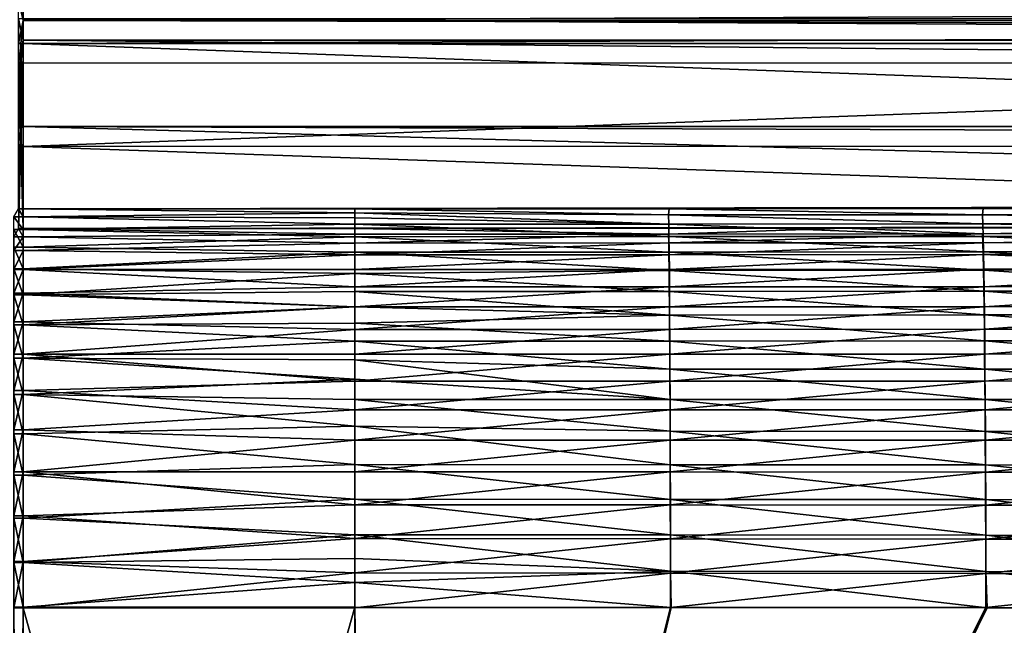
# Model space of a CAD drawing. Header units: metres. Extents: x -900 to 900, y -400 to 400.
# Tile 157 of 249: x 0 to 151, y 221 to 314. Entities that reach past the tile are written whole.
import ezdxf

# ---------------------------------------------------------------- set-up
doc = ezdxf.new("R2010")
doc.units = ezdxf.units.M

msp = doc.modelspace()

# ---------------------------------------------------------------- linework, layer by layer
at = {"layer": 'top'}
for points in [[(0.734328, 313.707611, -211.955231), (0, 310.181763, -239.167709), (0, 316.938049, -187.843613)], [(0.734328, 313.707611, -211.955231), (0, 316.938049, -187.843613), (0.734328, 316.937622, -187.84668)], [(0.734328, 316.937622, -187.84668), (595.541077, 316.06485, -194.287888), (0.734328, 313.707611, -211.955231)], [(595.541077, 316.06485, -194.287888), (584.056824, 313.707733, -211.954468), (0.734328, 313.707611, -211.955231)], [(0.734328, 310.733368, -211.562912), (0, 313.972504, -187.439072), (0, 307.182617, -238.757889)], [(0.734328, 310.733368, -211.562912), (0.734328, 313.966003, -187.435089), (0, 313.972504, -187.439072)], [(0.367164, 310.181763, -239.167709), (0, 310.181763, -239.167709), (0.734328, 313.707611, -211.955231)], [(0.734328, 310.181213, -239.17215), (0.367164, 310.181763, -239.167709), (0.734328, 313.707611, -211.955231)], [(599.733826, 313.965912, -187.435684), (0.734328, 313.966003, -187.435089), (584.056824, 310.73349, -211.562149)], [(0.734328, 313.966003, -187.435089), (0.734328, 310.733368, -211.562912), (584.056824, 310.73349, -211.562149)], [(0.734328, 313.707611, -211.955231), (584.056824, 313.707733, -211.954468), (578.034119, 312.492645, -221.222198)], [(578.034119, 312.492645, -221.222198), (0.734328, 310.181213, -239.17215), (0.734328, 313.707611, -211.955231)], [(350.282684, 310.181213, -239.17215), (0.734328, 310.181213, -239.17215), (578.034119, 312.492645, -221.222198)], [(0.367164, 307.274475, -238.791977), (0.734328, 310.733368, -211.562912), (0, 307.182617, -238.757889)], [(0.734328, 307.200958, -238.782623), (0.734328, 310.733368, -211.562912), (0.367164, 307.274475, -238.791977)], [(584.056824, 310.73349, -211.562149), (0.734328, 310.733368, -211.562912), (350.282684, 307.274475, -238.791977)], [(0.734328, 310.733368, -211.562912), (0.734328, 307.200958, -238.782623), (350.282684, 307.274475, -238.791977)], [(0.367164, 310.181763, -239.167709), (0.367164, 297.507507, -341.921814), (0, 310.181763, -239.167709)], [(0.367164, 297.507507, -341.921814), (0, 297.507507, -341.921814), (0, 310.181763, -239.167709)], [(0.734328, 310.181213, -239.17215), (0.734328, 297.506622, -341.928955), (0.367164, 310.181763, -239.167709)], [(0.734328, 297.506622, -341.928955), (0.367164, 297.507507, -341.921814), (0.367164, 310.181763, -239.167709)], [(0.734328, 297.506622, -341.928955), (0.734328, 310.181213, -239.17215), (350.282684, 297.506622, -341.928955)], [(0.734328, 310.181213, -239.17215), (350.282684, 310.181213, -239.17215), (350.282684, 297.506622, -341.928955)], [(0, 307.182617, -238.757889), (0, 294.38855, -341.540924), (0.367164, 307.274475, -238.791977)], [(0, 294.38855, -341.540924), (0.367164, 294.524323, -341.557587), (0.367164, 307.274475, -238.791977)], [(0.367164, 294.524323, -341.557587), (0.734328, 307.200958, -238.782623), (0.367164, 307.274475, -238.791977)], [(0.367164, 294.524323, -341.557587), (0.734328, 294.452484, -341.553772), (0.734328, 307.200958, -238.782623)], [(350.282684, 307.274475, -238.791977), (0.734328, 307.200958, -238.782623), (0.734328, 294.452484, -341.553772)], [(0.734328, 294.452484, -341.553772), (350.282684, 294.523712, -341.562531), (350.282684, 307.274475, -238.791977)], [(0.734328, 284.889893, -444.684113), (0, 284.889893, -444.684113), (0.367164, 297.507507, -341.921814)], [(0.367164, 297.507507, -341.921814), (0, 284.889893, -444.684113), (0, 297.507507, -341.921814)], [(0.734328, 297.506622, -341.928955), (0.734328, 284.889893, -444.684113), (0.367164, 297.507507, -341.921814)], [(0.734328, 284.889893, -444.684113), (0.734328, 297.506622, -341.928955), (436.16037, 285.503845, -439.683838)], [(436.16037, 285.503845, -439.683838), (0.734328, 297.506622, -341.928955), (490.487152, 295.774933, -356.032349)], [(0.734328, 297.506622, -341.928955), (350.282684, 297.506622, -341.928955), (490.487152, 295.774933, -356.032349)], [(0, 281.912231, -444.318481), (0.734328, 281.912231, -444.318481), (0.367164, 294.524323, -341.557587)], [(0, 294.38855, -341.540924), (0, 281.912231, -444.318481), (0.367164, 294.524323, -341.557587)], [(0.734328, 281.912231, -444.318481), (0.734328, 294.452484, -341.553772), (0.367164, 294.524323, -341.557587)], [(350.97168, 282.3349, -440.876343), (350.282684, 294.523712, -341.562531), (0.734328, 294.452484, -341.553772)], [(0.734328, 281.912231, -444.318481), (350.97168, 282.3349, -440.876343), (0.734328, 294.452484, -341.553772)], [(0, 284.889893, -444.684113), (0.734328, 283.677734, -451.457367), (-0.734328, 283.677734, -451.457367)], [(0, 284.889893, -444.684113), (0.734328, 284.889893, -444.684113), (0.734328, 283.677734, -451.457367)], [(243.830444, 285.09613, -443.004456), (0.734328, 284.889893, -444.684113), (436.16037, 285.503845, -439.683838)], [(243.830444, 285.09613, -443.004456), (147.658585, 284.948761, -444.20462), (0.734328, 284.889893, -444.684113)], [(147.658585, 284.948761, -444.20462), (99.57016, 284.905273, -444.558716), (0.734328, 284.889893, -444.684113)], [(0.734328, 284.889893, -444.684113), (99.57016, 284.905273, -444.558716), (51.480598, 284.889893, -444.684113)], [(51.480598, 284.889893, -444.684113), (51.480598, 284.317719, -448.412659), (0.734328, 284.889893, -444.684113)], [(51.480598, 284.317719, -448.412659), (0.734328, 283.677734, -451.457367), (0.734328, 284.889893, -444.684113)], [(99.499435, 283.977264, -450.05722), (51.480598, 284.889893, -444.684113), (99.57016, 284.905273, -444.558716)], [(51.480598, 284.317719, -448.412659), (51.480598, 284.889893, -444.684113), (99.499435, 283.977264, -450.05722)], [(99.499435, 283.977264, -450.05722), (99.57016, 284.905273, -444.558716), (147.540146, 284.019287, -449.710205)], [(99.57016, 284.905273, -444.558716), (147.658585, 284.948761, -444.20462), (147.540146, 284.019287, -449.710205)], [(147.540146, 284.019287, -449.710205), (147.658585, 284.948761, -444.20462), (243.715302, 284.163269, -448.52597)], [(147.658585, 284.948761, -444.20462), (243.830444, 285.09613, -443.004456), (243.715302, 284.163269, -448.52597)], [(-0.734328, 281.73056, -458.056976), (-0.734328, 283.677734, -451.457367), (0.734328, 281.73056, -458.056976)], [(-0.734328, 283.677734, -451.457367), (0.734328, 283.677734, -451.457367), (0.734328, 281.73056, -458.056976)], [(51.480598, 284.317719, -448.412659), (51.480598, 283.540253, -452.027466), (0.734328, 283.677734, -451.457367)], [(51.480598, 283.540253, -452.027466), (51.480598, 282.550995, -455.590149), (0.734328, 283.677734, -451.457367)], [(0.734328, 283.677734, -451.457367), (51.480598, 282.550995, -455.590149), (0.734328, 281.73056, -458.056976)], [(99.52784, 282.559448, -455.468018), (51.480598, 283.540253, -452.027466), (51.480598, 284.317719, -448.412659)], [(99.52784, 282.559448, -455.468018), (51.480598, 284.317719, -448.412659), (99.499435, 283.977264, -450.05722)], [(51.480598, 282.550995, -455.590149), (51.480598, 283.540253, -452.027466), (99.52784, 282.559448, -455.468018)], [(147.540146, 284.019287, -449.710205), (147.592819, 282.59903, -455.126678), (99.499435, 283.977264, -450.05722)], [(147.592819, 282.59903, -455.126678), (99.52784, 282.559448, -455.468018), (99.499435, 283.977264, -450.05722)], [(243.79866, 282.737122, -453.956512), (147.540146, 284.019287, -449.710205), (243.715302, 284.163269, -448.52597)], [(147.592819, 282.59903, -455.126678), (147.540146, 284.019287, -449.710205), (243.79866, 282.737122, -453.956512)], [(0, 281.912231, -444.318481), (-0.734328, 280.630096, -451.298645), (0.734328, 280.630096, -451.298645)], [(0.734328, 281.912231, -444.318481), (0, 281.912231, -444.318481), (0.734328, 280.630096, -451.298645)], [(51.480598, 282.550995, -455.590149), (51.480598, 280.656738, -460.860657), (0.734328, 281.73056, -458.056976)], [(0.734328, 281.912231, -444.318481), (51.480598, 281.912231, -444.318481), (350.97168, 282.3349, -440.876343)], [(0.734328, 280.630096, -451.298645), (51.480598, 281.028351, -449.568665), (0.734328, 281.912231, -444.318481)], [(51.480598, 281.028351, -449.568665), (51.480598, 281.912231, -444.318481), (0.734328, 281.912231, -444.318481)], [(99.55584, 280.665802, -460.740845), (51.480598, 282.550995, -455.590149), (99.52784, 282.559448, -455.468018)], [(51.480598, 280.656738, -460.860657), (51.480598, 282.550995, -455.590149), (99.55584, 280.665802, -460.740845)], [(51.480598, 281.912231, -444.318481), (126.357697, 281.947998, -444.027191), (350.97168, 282.3349, -440.876343)], [(126.357697, 281.947998, -444.027191), (51.480598, 281.912231, -444.318481), (99.5028, 281.044037, -449.428467)], [(51.480598, 281.912231, -444.318481), (51.480598, 281.028351, -449.568665), (99.5028, 281.044037, -449.428467)], [(126.357697, 281.947998, -444.027191), (99.5028, 281.044037, -449.428467), (147.545792, 281.086121, -449.081116)], [(147.64473, 280.701965, -460.404816), (99.52784, 282.559448, -455.468018), (147.592819, 282.59903, -455.126678)], [(99.52784, 282.559448, -455.468018), (147.64473, 280.701965, -460.404816), (99.55584, 280.665802, -460.740845)], [(350.97168, 282.3349, -440.876343), (126.357697, 281.947998, -444.027191), (201.232605, 282.042908, -443.254211)], [(201.232605, 282.042908, -443.254211), (126.357697, 281.947998, -444.027191), (147.545792, 281.086121, -449.081116)], [(201.232605, 282.042908, -443.254211), (147.545792, 281.086121, -449.081116), (243.720795, 281.230286, -447.896118)], [(243.880829, 280.831604, -459.247711), (147.592819, 282.59903, -455.126678), (243.79866, 282.737122, -453.956512)], [(243.880829, 280.831604, -459.247711), (147.64473, 280.701965, -460.404816), (147.592819, 282.59903, -455.126678)], [(-0.734328, 279.071777, -464.403412), (-0.734328, 281.73056, -458.056976), (0.734328, 279.071777, -464.403412)], [(-0.734328, 281.73056, -458.056976), (0.734328, 281.73056, -458.056976), (0.734328, 279.071777, -464.403412)], [(0.734328, 278.528534, -458.07724), (0.734328, 280.630096, -451.298645), (-0.734328, 278.528534, -458.07724)], [(0.734328, 280.630096, -451.298645), (-0.734328, 280.630096, -451.298645), (-0.734328, 278.528534, -458.07724)], [(0.734328, 281.73056, -458.056976), (51.480598, 280.656738, -460.860657), (0.734328, 279.071777, -464.403412)], [(51.480598, 279.680145, -454.719208), (51.480598, 281.028351, -449.568665), (0.734328, 280.630096, -451.298645)], [(51.480598, 280.656738, -460.860657), (51.480598, 278.299469, -465.941437), (0.734328, 279.071777, -464.403412)], [(0.734328, 278.528534, -458.07724), (51.480598, 279.680145, -454.719208), (0.734328, 280.630096, -451.298645)], [(99.529854, 279.694061, -454.580322), (99.5028, 281.044037, -449.428467), (51.480598, 279.680145, -454.719208)], [(99.5028, 281.044037, -449.428467), (51.480598, 281.028351, -449.568665), (51.480598, 279.680145, -454.719208)], [(99.583168, 278.310425, -465.82489), (51.480598, 280.656738, -460.860657), (99.55584, 280.665802, -460.740845)], [(51.480598, 278.299469, -465.941437), (51.480598, 280.656738, -460.860657), (99.583168, 278.310425, -465.82489)], [(147.545792, 281.086121, -449.081116), (99.5028, 281.044037, -449.428467), (99.529854, 279.694061, -454.580322)], [(147.595947, 279.733856, -454.238373), (147.545792, 281.086121, -449.081116), (99.529854, 279.694061, -454.580322)], [(147.64473, 280.701965, -460.404816), (147.695404, 278.342133, -465.493622), (99.55584, 280.665802, -460.740845)], [(99.55584, 280.665802, -460.740845), (147.695404, 278.342133, -465.493622), (99.583168, 278.310425, -465.82489)], [(243.720795, 281.230286, -447.896118), (147.545792, 281.086121, -449.081116), (147.595947, 279.733856, -454.238373)], [(243.800186, 279.872375, -453.066772), (243.720795, 281.230286, -447.896118), (147.595947, 279.733856, -454.238373)], [(195.822052, 278.393402, -464.986938), (147.64473, 280.701965, -460.404816), (243.880829, 280.831604, -459.247711)], [(147.695404, 278.342133, -465.493622), (147.64473, 280.701965, -460.404816), (195.822052, 278.393402, -464.986938)], [(-0.734328, 275.733459, -470.420227), (-0.734328, 279.071777, -464.403412), (0.734328, 275.733459, -470.420227)], [(-0.734328, 279.071777, -464.403412), (0.734328, 279.071777, -464.403412), (0.734328, 275.733459, -470.420227)], [(51.480598, 277.878326, -459.729095), (51.480598, 279.680145, -454.719208), (0.734328, 278.528534, -458.07724)], [(0.734328, 279.071777, -464.403412), (51.480598, 278.299469, -465.941437), (0.734328, 275.733459, -470.420227)], [(99.556511, 277.891052, -459.6008), (99.529854, 279.694061, -454.580322), (51.480598, 277.878326, -459.729095)], [(99.529854, 279.694061, -454.580322), (51.480598, 279.680145, -454.719208), (51.480598, 277.878326, -459.729095)], [(147.595947, 279.733856, -454.238373), (99.529854, 279.694061, -454.580322), (99.556511, 277.891052, -459.6008)], [(147.645386, 277.927551, -459.263916), (147.595947, 279.733856, -454.238373), (99.556511, 277.891052, -459.6008)], [(243.800186, 279.872375, -453.066772), (147.595947, 279.733856, -454.238373), (147.645386, 277.927551, -459.263916)], [(243.878418, 278.058044, -458.104736), (243.800186, 279.872375, -453.066772), (147.645386, 277.927551, -459.263916)], [(0.734328, 275.637238, -464.558502), (0.734328, 278.528534, -458.07724), (-0.734328, 275.637238, -464.558502)], [(0.734328, 278.528534, -458.07724), (-0.734328, 278.528534, -458.07724), (-0.734328, 275.637238, -464.558502)], [(0.734328, 275.637238, -464.558502), (51.480598, 277.878326, -459.729095), (0.734328, 278.528534, -458.07724)], [(51.480598, 278.299469, -465.941437), (51.480598, 275.039917, -471.49823), (0.734328, 275.733459, -470.420227)], [(0.734328, 275.637238, -464.558502), (51.480598, 275.637238, -464.558502), (51.480598, 277.878326, -459.729095)], [(99.609573, 275.509644, -470.672363), (51.480598, 278.299469, -465.941437), (99.583168, 278.310425, -465.82489)], [(51.480598, 275.039917, -471.49823), (51.480598, 278.299469, -465.941437), (99.609573, 275.509644, -470.672363)], [(51.480598, 277.878326, -459.729095), (51.480598, 275.637238, -464.558502), (99.556511, 277.891052, -459.6008)], [(51.480598, 275.637238, -464.558502), (99.582535, 275.648407, -464.441559), (99.556511, 277.891052, -459.6008)], [(99.556511, 277.891052, -459.6008), (99.582535, 275.648407, -464.441559), (147.645386, 277.927551, -459.263916)], [(99.582535, 275.648407, -464.441559), (147.693634, 275.680664, -464.109192), (147.645386, 277.927551, -459.263916)], [(147.695404, 278.342133, -465.493622), (147.744354, 275.53598, -470.345093), (99.583168, 278.310425, -465.82489)], [(147.744354, 275.53598, -470.345093), (99.609573, 275.509644, -470.672363), (99.583168, 278.310425, -465.82489)], [(243.878418, 278.058044, -458.104736), (147.645386, 277.927551, -459.263916), (195.818375, 275.732605, -463.601196)], [(147.645386, 277.927551, -459.263916), (147.693634, 275.680664, -464.109192), (195.818375, 275.732605, -463.601196)], [(195.822052, 278.393402, -464.986938), (195.887772, 275.580688, -469.843384), (147.695404, 278.342133, -465.493622)], [(195.887772, 275.580688, -469.843384), (147.744354, 275.53598, -470.345093), (147.695404, 278.342133, -465.493622)], [(-0.734328, 271.755768, -476.034912), (-0.734328, 275.733459, -470.420227), (0.734328, 271.755768, -476.034912)], [(-0.734328, 275.733459, -470.420227), (0.734328, 275.733459, -470.420227), (0.734328, 271.755768, -476.034912)], [(0.734328, 271.997101, -470.650787), (0.734328, 275.637238, -464.558502), (-0.734328, 271.997101, -470.650787)], [(0.734328, 275.637238, -464.558502), (-0.734328, 275.637238, -464.558502), (-0.734328, 271.997101, -470.650787)], [(0.734328, 275.733459, -470.420227), (51.480598, 275.039917, -471.49823), (0.734328, 271.755768, -476.034912)], [(0.734328, 271.997101, -470.650787), (51.480598, 272.974701, -469.169006), (0.734328, 275.637238, -464.558502)], [(51.480598, 272.974701, -469.169006), (51.480598, 275.637238, -464.558502), (0.734328, 275.637238, -464.558502)], [(51.480598, 275.039917, -471.49823), (51.480598, 272.283295, -475.36142), (0.734328, 271.755768, -476.034912)], [(99.607681, 272.981659, -469.057007), (99.582535, 275.648407, -464.441559), (51.480598, 272.974701, -469.169006)], [(99.582535, 275.648407, -464.441559), (51.480598, 275.637238, -464.558502), (51.480598, 272.974701, -469.169006)], [(99.63485, 272.288879, -475.246948), (51.480598, 275.039917, -471.49823), (99.609573, 275.509644, -470.672363)], [(51.480598, 272.283295, -475.36142), (51.480598, 275.039917, -471.49823), (99.63485, 272.288879, -475.246948)], [(147.693634, 275.680664, -464.109192), (99.582535, 275.648407, -464.441559), (99.607681, 272.981659, -469.057007)], [(147.74025, 273.008789, -468.728485), (147.693634, 275.680664, -464.109192), (99.607681, 272.981659, -469.057007)], [(99.609573, 275.509644, -470.672363), (147.744354, 275.53598, -470.345093), (147.791214, 272.309052, -474.922913)], [(147.791214, 272.309052, -474.922913), (99.63485, 272.288879, -475.246948), (99.609573, 275.509644, -470.672363)], [(195.818375, 275.732605, -463.601196), (147.693634, 275.680664, -464.109192), (147.74025, 273.008789, -468.728485)], [(195.880951, 273.054504, -468.22522), (195.818375, 275.732605, -463.601196), (147.74025, 273.008789, -468.728485)], [(147.744354, 275.53598, -470.345093), (195.887772, 275.580688, -469.843384), (195.950668, 272.346191, -474.42511)], [(147.744354, 275.53598, -470.345093), (195.950668, 272.346191, -474.42511), (147.791214, 272.309052, -474.922913)], [(51.480598, 269.911896, -473.523865), (51.480598, 272.974701, -469.169006), (0.734328, 271.997101, -470.650787)], [(99.631752, 269.915039, -473.412689), (99.607681, 272.981659, -469.057007), (51.480598, 269.911896, -473.523865)], [(99.607681, 272.981659, -469.057007), (51.480598, 272.974701, -469.169006), (51.480598, 269.911896, -473.523865)], [(147.74025, 273.008789, -468.728485), (99.607681, 272.981659, -469.057007), (99.631752, 269.915039, -473.412689)], [(147.784866, 269.93631, -473.087219), (147.74025, 273.008789, -468.728485), (99.631752, 269.915039, -473.412689)], [(195.880951, 273.054504, -468.22522), (147.74025, 273.008789, -468.728485), (147.784866, 269.93631, -473.087219)], [(195.940842, 269.974823, -472.587677), (195.880951, 273.054504, -468.22522), (147.784866, 269.93631, -473.087219)], [(0.734328, 267.659607, -476.267914), (0.734328, 271.997101, -470.650787), (-0.734328, 267.659607, -476.267914)], [(0.734328, 271.997101, -470.650787), (-0.734328, 271.997101, -470.650787), (-0.734328, 267.659607, -476.267914)], [(-0.734328, 267.186676, -481.179779), (-0.734328, 271.755768, -476.034912), (0.734328, 267.186676, -481.179779)], [(-0.734328, 271.755768, -476.034912), (0.734328, 271.755768, -476.034912), (0.734328, 267.186676, -481.179779)], [(0.734328, 271.755768, -476.034912), (51.480598, 272.283295, -475.36142), (51.480598, 269.937531, -478.220245)], [(0.734328, 267.659607, -476.267914), (51.480598, 269.911896, -473.523865), (0.734328, 271.997101, -470.650787)], [(0.734328, 271.755768, -476.034912), (51.480598, 269.937531, -478.220245), (0.734328, 267.186676, -481.179779)], [(99.658813, 268.675903, -479.51532), (51.480598, 272.283295, -475.36142), (99.63485, 272.288879, -475.246948)], [(99.658813, 268.675903, -479.51532), (51.480598, 269.937531, -478.220245), (51.480598, 272.283295, -475.36142)], [(147.835632, 268.689209, -479.193542), (99.63485, 272.288879, -475.246948), (147.791214, 272.309052, -474.922913)], [(147.835632, 268.689209, -479.193542), (99.658813, 268.675903, -479.51532), (99.63485, 272.288879, -475.246948)], [(195.950668, 272.346191, -474.42511), (196.010284, 268.717926, -478.698578), (147.791214, 272.309052, -474.922913)], [(196.010284, 268.717926, -478.698578), (147.835632, 268.689209, -479.193542), (147.791214, 272.309052, -474.922913)], [(51.480598, 269.937531, -478.220245), (51.480598, 267.427307, -480.93576), (0.734328, 267.186676, -481.179779)], [(51.480598, 266.473236, -477.588501), (51.480598, 269.911896, -473.523865), (0.734328, 267.659607, -476.267914)], [(51.480598, 267.427307, -480.93576), (51.480598, 269.937531, -478.220245), (99.658813, 268.675903, -479.51532)], [(99.654572, 266.474945, -477.476807), (99.631752, 269.915039, -473.412689), (51.480598, 266.473236, -477.588501)], [(99.631752, 269.915039, -473.412689), (51.480598, 269.911896, -473.523865), (51.480598, 266.473236, -477.588501)], [(147.784866, 269.93631, -473.087219), (99.631752, 269.915039, -473.412689), (99.654572, 266.474945, -477.476807)], [(147.827164, 266.489685, -477.153473), (147.784866, 269.93631, -473.087219), (99.654572, 266.474945, -477.476807)], [(195.940842, 269.974823, -472.587677), (147.784866, 269.93631, -473.087219), (147.827164, 266.489685, -477.153473)], [(195.997604, 266.520203, -476.656616), (195.940842, 269.974823, -472.587677), (147.827164, 266.489685, -477.153473)], [(99.681282, 264.698425, -483.444122), (51.480598, 267.427307, -480.93576), (99.658813, 268.675903, -479.51532)], [(99.658813, 268.675903, -479.51532), (147.835632, 268.689209, -479.193542), (147.877274, 264.704254, -483.123627)], [(99.681282, 264.698425, -483.444122), (99.658813, 268.675903, -479.51532), (147.877274, 264.704254, -483.123627)], [(196.066162, 264.723907, -482.630188), (147.835632, 268.689209, -479.193542), (196.010284, 268.717926, -478.698578)], [(147.877274, 264.704254, -483.123627), (147.835632, 268.689209, -479.193542), (196.066162, 264.723907, -482.630188)], [(0.734328, 262.686035, -481.330536), (0.734328, 267.659607, -476.267914), (-0.734328, 262.686035, -481.330536)], [(0.734328, 267.659607, -476.267914), (-0.734328, 267.659607, -476.267914), (-0.734328, 262.686035, -481.330536)], [(-0.734328, 262.081238, -485.792908), (-0.734328, 267.186676, -481.179779), (0.734328, 262.081238, -485.792908)], [(-0.734328, 267.186676, -481.179779), (0.734328, 267.186676, -481.179779), (0.734328, 262.081238, -485.792908)], [(0.734328, 262.686035, -481.330536), (51.480598, 266.473236, -477.588501), (0.734328, 267.659607, -476.267914)], [(0.734328, 267.186676, -481.179779), (51.480598, 267.427307, -480.93576), (51.480598, 264.697327, -483.556458)], [(0.734328, 267.186676, -481.179779), (51.480598, 264.697327, -483.556458), (0.734328, 262.081238, -485.792908)], [(51.480598, 264.697327, -483.556458), (51.480598, 267.427307, -480.93576), (99.681282, 264.698425, -483.444122)], [(0.734328, 262.686035, -481.330536), (51.480598, 262.686035, -481.330536), (51.480598, 266.473236, -477.588501)], [(99.675964, 262.687836, -481.21759), (99.654572, 266.474945, -477.476807), (51.480598, 262.686035, -481.330536)], [(99.654572, 266.474945, -477.476807), (51.480598, 266.473236, -477.588501), (51.480598, 262.686035, -481.330536)], [(147.827164, 266.489685, -477.153473), (99.654572, 266.474945, -477.476807), (99.675964, 262.687836, -481.21759)], [(147.866806, 262.695465, -480.895447), (147.827164, 266.489685, -477.153473), (99.675964, 262.687836, -481.21759)], [(195.997604, 266.520203, -476.656616), (147.827164, 266.489685, -477.153473), (147.866806, 262.695465, -480.895447)], [(196.050812, 262.717285, -480.400085), (195.997604, 266.520203, -476.656616), (147.866806, 262.695465, -480.895447)], [(51.480598, 264.697327, -483.556458), (51.480598, 261.814178, -486.007629), (0.734328, 262.081238, -485.792908)], [(99.702065, 260.385559, -487.001526), (51.480598, 264.697327, -483.556458), (99.681282, 264.698425, -483.444122)], [(51.480598, 261.814178, -486.007629), (51.480598, 264.697327, -483.556458), (99.702065, 260.385559, -487.001526)], [(99.681282, 264.698425, -483.444122), (147.877274, 264.704254, -483.123627), (147.915787, 260.383484, -486.681152)], [(147.915787, 260.383484, -486.681152), (99.702065, 260.385559, -487.001526), (99.681282, 264.698425, -483.444122)], [(147.877274, 264.704254, -483.123627), (196.066162, 264.723907, -482.630188), (196.117828, 260.393433, -486.187958)], [(147.877274, 264.704254, -483.123627), (196.117828, 260.393433, -486.187958), (147.915787, 260.383484, -486.681152)], [(0.734328, 257.146729, -485.767029), (0.734328, 262.686035, -481.330536), (-0.734328, 257.146729, -485.767029)], [(0.734328, 262.686035, -481.330536), (-0.734328, 262.686035, -481.330536), (-0.734328, 257.146729, -485.767029)], [(0.734328, 257.146729, -485.767029), (51.480598, 258.580444, -484.720184), (0.734328, 262.686035, -481.330536)], [(51.480598, 258.580444, -484.720184), (51.480598, 262.686035, -481.330536), (0.734328, 262.686035, -481.330536)], [(99.695755, 258.58136, -484.604736), (99.675964, 262.687836, -481.21759), (51.480598, 258.580444, -484.720184)], [(99.675964, 262.687836, -481.21759), (51.480598, 262.686035, -481.330536), (51.480598, 258.580444, -484.720184)], [(147.866806, 262.695465, -480.895447), (99.675964, 262.687836, -481.21759), (99.695755, 258.58136, -484.604736)], [(147.903488, 258.581482, -484.282745), (147.866806, 262.695465, -480.895447), (99.695755, 258.58136, -484.604736)], [(196.050812, 262.717285, -480.400085), (147.866806, 262.695465, -480.895447), (147.903488, 258.581482, -484.282745)], [(196.100006, 258.594086, -483.787598), (196.050812, 262.717285, -480.400085), (147.903488, 258.581482, -484.282745)], [(-0.734328, 256.500977, -489.818665), (-0.734328, 262.081238, -485.792908), (0.734328, 256.500977, -489.818665)], [(-0.734328, 262.081238, -485.792908), (0.734328, 262.081238, -485.792908), (0.734328, 256.500977, -489.818665)], [(0.734328, 262.081238, -485.792908), (51.480598, 261.814178, -486.007629), (51.480598, 258.858856, -488.230591)], [(0.734328, 262.081238, -485.792908), (51.480598, 258.858856, -488.230591), (0.734328, 256.500977, -489.818665)], [(99.721016, 255.771912, -490.161804), (51.480598, 258.858856, -488.230591), (51.480598, 261.814178, -486.007629)], [(99.721016, 255.771912, -490.161804), (51.480598, 261.814178, -486.007629), (99.702065, 260.385559, -487.001526)], [(147.950897, 255.761642, -489.840424), (99.721016, 255.771912, -490.161804), (99.702065, 260.385559, -487.001526)], [(99.702065, 260.385559, -487.001526), (147.915787, 260.383484, -486.681152), (147.950897, 255.761642, -489.840424)], [(147.915787, 260.383484, -486.681152), (196.117828, 260.393433, -486.187958), (196.164917, 255.76152, -489.346008)], [(147.915787, 260.383484, -486.681152), (196.164917, 255.76152, -489.346008), (147.950897, 255.761642, -489.840424)], [(51.480598, 258.858856, -488.230591), (51.480598, 255.777634, -490.275421), (0.734328, 256.500977, -489.818665)], [(51.480598, 254.189133, -487.730499), (51.480598, 258.580444, -484.720184), (0.734328, 257.146729, -485.767029)], [(51.480598, 255.777634, -490.275421), (51.480598, 258.858856, -488.230591), (99.721016, 255.771912, -490.161804)], [(99.713806, 254.188522, -487.61377), (99.695755, 258.58136, -484.604736), (51.480598, 254.189133, -487.730499)], [(99.695755, 258.58136, -484.604736), (51.480598, 258.580444, -484.720184), (51.480598, 254.189133, -487.730499)], [(147.903488, 258.581482, -484.282745), (99.695755, 258.58136, -484.604736), (99.713806, 254.188522, -487.61377)], [(147.93692, 254.180801, -487.290833), (147.903488, 258.581482, -484.282745), (99.713806, 254.188522, -487.61377)], [(196.100006, 258.594086, -483.787598), (147.903488, 258.581482, -484.282745), (147.93692, 254.180801, -487.290833)], [(196.144836, 254.183823, -486.794495), (196.100006, 258.594086, -483.787598), (147.93692, 254.180801, -487.290833)], [(0.734328, 251.12001, -489.514679), (0.734328, 257.146729, -485.767029), (-0.734328, 251.12001, -489.514679)], [(0.734328, 257.146729, -485.767029), (-0.734328, 257.146729, -485.767029), (-0.734328, 251.12001, -489.514679)], [(-0.734328, 250.513062, -493.208588), (-0.734328, 256.500977, -489.818665), (0.734328, 250.513062, -493.208588)], [(-0.734328, 256.500977, -489.818665), (0.734328, 256.500977, -489.818665), (0.734328, 250.513062, -493.208588)], [(0.734328, 251.12001, -489.514679), (51.480598, 254.189133, -487.730499), (0.734328, 257.146729, -485.767029)], [(0.734328, 256.500977, -489.818665), (51.480598, 255.777634, -490.275421), (51.480598, 251.655655, -492.627533)], [(0.734328, 256.500977, -489.818665), (51.480598, 251.655655, -492.627533), (0.734328, 250.513062, -493.208588)], [(51.480598, 251.655655, -492.627533), (51.480598, 255.777634, -490.275421), (99.737991, 250.893524, -492.900757)], [(99.737991, 250.893524, -492.900757), (51.480598, 255.777634, -490.275421), (99.721016, 255.771912, -490.161804)], [(147.98233, 250.874863, -492.577179), (99.721016, 255.771912, -490.161804), (147.950897, 255.761642, -489.840424)], [(147.98233, 250.874863, -492.577179), (99.737991, 250.893524, -492.900757), (99.721016, 255.771912, -490.161804)], [(196.207047, 250.864456, -492.080078), (147.98233, 250.874863, -492.577179), (147.950897, 255.761642, -489.840424)], [(147.950897, 255.761642, -489.840424), (196.164917, 255.76152, -489.346008), (196.207047, 250.864456, -492.080078)], [(51.480598, 249.547028, -490.337524), (51.480598, 254.189133, -487.730499), (0.734328, 251.12001, -489.514679)], [(99.713806, 254.188522, -487.61377), (51.480598, 254.189133, -487.730499), (51.480598, 249.547028, -490.337524)], [(99.729965, 249.543579, -490.221649), (99.713806, 254.188522, -487.61377), (51.480598, 249.547028, -490.337524)], [(147.93692, 254.180801, -487.290833), (99.713806, 254.188522, -487.61377), (99.729965, 249.543579, -490.221649)], [(147.966843, 249.527878, -489.896606), (147.93692, 254.180801, -487.290833), (99.729965, 249.543579, -490.221649)], [(196.144836, 254.183823, -486.794495), (147.93692, 254.180801, -487.290833), (147.966843, 249.527878, -489.896606)], [(196.184967, 249.521118, -489.397705), (196.144836, 254.183823, -486.794495), (147.966843, 249.527878, -489.896606)], [(51.480598, 251.655655, -492.627533), (51.480598, 245.797989, -495.308838), (0.734328, 250.513062, -493.208588)], [(51.480598, 245.797989, -495.308838), (51.480598, 251.655655, -492.627533), (99.752846, 245.786362, -495.194183)], [(99.752846, 245.786362, -495.194183), (51.480598, 251.655655, -492.627533), (99.737991, 250.893524, -492.900757)], [(0.734328, 244.691086, -492.520508), (0.734328, 251.12001, -489.514679), (-0.734328, 244.691086, -492.520508)], [(0.734328, 251.12001, -489.514679), (-0.734328, 251.12001, -489.514679), (-0.734328, 244.691086, -492.520508)], [(-0.734328, 244.189697, -495.921814), (-0.734328, 250.513062, -493.208588), (0.734328, 244.189697, -495.921814)], [(-0.734328, 250.513062, -493.208588), (0.734328, 250.513062, -493.208588), (0.734328, 244.189697, -495.921814)], [(0.734328, 244.691086, -492.520508), (51.480598, 249.547028, -490.337524), (0.734328, 251.12001, -489.514679)], [(0.734328, 250.513062, -493.208588), (51.480598, 245.797989, -495.308838), (0.734328, 244.189697, -495.921814)], [(99.752846, 245.786362, -495.194183), (99.737991, 250.893524, -492.900757), (148.009827, 245.759293, -494.867157)], [(99.737991, 250.893524, -492.900757), (147.98233, 250.874863, -492.577179), (148.009827, 245.759293, -494.867157)], [(196.243881, 245.738586, -494.365845), (147.98233, 250.874863, -492.577179), (196.207047, 250.864456, -492.080078)], [(148.009827, 245.759293, -494.867157), (147.98233, 250.874863, -492.577179), (196.243881, 245.738586, -494.365845)], [(51.480598, 244.691086, -492.520508), (51.480598, 249.547028, -490.337524), (0.734328, 244.691086, -492.520508)], [(99.729965, 249.543579, -490.221649), (51.480598, 249.547028, -490.337524), (51.480598, 244.691086, -492.520508)], [(99.74411, 244.680847, -492.405304), (99.729965, 249.543579, -490.221649), (51.480598, 244.691086, -492.520508)], [(147.966843, 249.527878, -489.896606), (99.729965, 249.543579, -490.221649), (99.74411, 244.680847, -492.405304)], [(147.993027, 244.657135, -492.076996), (147.966843, 249.527878, -489.896606), (99.74411, 244.680847, -492.405304)], [(196.184967, 249.521118, -489.397705), (147.966843, 249.527878, -489.896606), (147.993027, 244.657135, -492.076996)], [(196.220032, 244.640564, -491.574097), (196.184967, 249.521118, -489.397705), (147.993027, 244.657135, -492.076996)], [(51.480598, 245.797989, -495.308838), (51.480598, 240.504913, -497.140625), (0.734328, 244.189697, -495.921814)], [(51.480598, 240.504913, -497.140625), (51.480598, 245.797989, -495.308838), (99.765442, 240.48909, -497.020447)], [(99.765442, 240.48909, -497.020447), (51.480598, 245.797989, -495.308838), (99.752846, 245.786362, -495.194183)], [(148.009827, 245.759293, -494.867157), (148.033127, 240.453751, -496.68869), (99.752846, 245.786362, -495.194183)], [(148.033127, 240.453751, -496.68869), (99.765442, 240.48909, -497.020447), (99.752846, 245.786362, -495.194183)], [(196.243881, 245.738586, -494.365845), (196.27507, 240.422913, -496.18158), (148.009827, 245.759293, -494.867157)], [(196.27507, 240.422913, -496.18158), (148.033127, 240.453751, -496.68869), (148.009827, 245.759293, -494.867157)], [(0.734328, 237.950821, -494.742035), (0.734328, 244.691086, -492.520508), (-0.734328, 237.950821, -494.742035)], [(0.734328, 244.691086, -492.520508), (-0.734328, 244.691086, -492.520508), (-0.734328, 237.950821, -494.742035)], [(-0.734328, 237.607071, -497.925629), (-0.734328, 244.189697, -495.921814), (0.734328, 237.607071, -497.925629)], [(-0.734328, 244.189697, -495.921814), (0.734328, 244.189697, -495.921814), (0.734328, 237.607071, -497.925629)], [(51.480598, 239.659927, -494.262085), (0.734328, 244.691086, -492.520508), (0.734328, 237.950821, -494.742035)], [(51.480598, 239.659927, -494.262085), (51.480598, 244.691086, -492.520508), (0.734328, 244.691086, -492.520508)], [(0.734328, 244.189697, -495.921814), (51.480598, 240.504913, -497.140625), (0.734328, 237.607071, -497.925629)], [(99.74411, 244.680847, -492.405304), (51.480598, 244.691086, -492.520508), (51.480598, 239.659927, -494.262085)], [(99.756104, 239.637085, -494.144196), (99.74411, 244.680847, -492.405304), (51.480598, 239.659927, -494.262085)], [(147.993027, 244.657135, -492.076996), (99.74411, 244.680847, -492.405304), (99.756104, 239.637085, -494.144196)], [(148.015213, 239.605499, -493.81134), (147.993027, 244.657135, -492.076996), (99.756104, 239.637085, -494.144196)], [(196.220032, 244.640564, -491.574097), (147.993027, 244.657135, -492.076996), (148.015213, 239.605499, -493.81134)], [(196.249725, 239.579269, -493.302948), (196.220032, 244.640564, -491.574097), (148.015213, 239.605499, -493.81134)], [(51.480598, 240.504913, -497.140625), (51.480598, 235.069946, -498.492584), (0.734328, 237.607071, -497.925629)], [(51.480598, 234.493591, -495.548401), (51.480598, 239.659927, -494.262085), (0.734328, 237.950821, -494.742035)], [(51.480598, 235.069946, -498.492584), (51.480598, 240.504913, -497.140625), (99.775696, 235.05101, -498.368195)], [(99.775696, 235.05101, -498.368195), (51.480598, 240.504913, -497.140625), (99.765442, 240.48909, -497.020447)], [(99.756104, 239.637085, -494.144196), (51.480598, 239.659927, -494.262085), (51.480598, 234.493591, -495.548401)], [(99.765869, 234.459244, -495.427429), (99.756104, 239.637085, -494.144196), (51.480598, 234.493591, -495.548401)], [(148.015213, 239.605499, -493.81134), (99.756104, 239.637085, -494.144196), (99.765869, 234.459244, -495.427429)], [(99.775696, 235.05101, -498.368195), (99.765442, 240.48909, -497.020447), (148.052063, 235.00769, -498.030457)], [(99.765442, 240.48909, -497.020447), (148.033127, 240.453751, -496.68869), (148.052063, 235.00769, -498.030457)], [(148.033249, 234.420074, -495.088898), (148.015213, 239.605499, -493.81134), (99.765869, 234.459244, -495.427429)], [(196.249725, 239.579269, -493.302948), (148.015213, 239.605499, -493.81134), (148.033249, 234.420074, -495.088898)], [(148.033127, 240.453751, -496.68869), (196.27507, 240.422913, -496.18158), (196.300385, 234.967087, -497.515991)], [(148.052063, 235.00769, -498.030457), (148.033127, 240.453751, -496.68869), (196.300385, 234.967087, -497.515991)], [(196.273834, 234.384552, -494.573486), (196.249725, 239.579269, -493.302948), (148.033249, 234.420074, -495.088898)], [(0.734328, 230.994522, -496.147827), (0.734328, 237.950821, -494.742035), (-0.734328, 230.994522, -496.147827)], [(0.734328, 237.950821, -494.742035), (-0.734328, 237.950821, -494.742035), (-0.734328, 230.994522, -496.147827)], [(-0.734328, 230.844467, -499.195892), (-0.734328, 237.607071, -497.925629), (0.734328, 230.844467, -499.195892)], [(-0.734328, 237.607071, -497.925629), (0.734328, 237.607071, -497.925629), (0.734328, 230.844467, -499.195892)], [(51.480598, 234.493591, -495.548401), (0.734328, 237.950821, -494.742035), (0.734328, 230.994522, -496.147827)], [(0.734328, 237.607071, -497.925629), (51.480598, 235.069946, -498.492584), (0.734328, 230.844467, -499.195892)], [(51.480598, 235.069946, -498.492584), (51.480598, 231.425537, -499.11673), (0.734328, 230.844467, -499.195892)], [(51.480598, 229.23317, -496.369232), (51.480598, 234.493591, -495.548401), (0.734328, 230.994522, -496.147827)], [(51.480598, 231.425537, -499.11673), (51.480598, 235.069946, -498.492584), (99.783524, 229.524017, -499.228546)], [(99.783524, 229.524017, -499.228546), (51.480598, 235.069946, -498.492584), (99.775696, 235.05101, -498.368195)], [(99.765869, 234.459244, -495.427429), (51.480598, 234.493591, -495.548401), (51.480598, 229.23317, -496.369232)], [(99.773323, 229.196762, -496.246613), (99.765869, 234.459244, -495.427429), (51.480598, 229.23317, -496.369232)], [(148.033249, 234.420074, -495.088898), (99.765869, 234.459244, -495.427429), (99.773323, 229.196762, -496.246613)], [(148.046997, 229.150482, -495.901245), (148.033249, 234.420074, -495.088898), (99.773323, 229.196762, -496.246613)], [(148.052063, 235.00769, -498.030457), (148.066498, 229.473236, -498.883636), (99.775696, 235.05101, -498.368195)], [(148.066498, 229.473236, -498.883636), (99.783524, 229.524017, -499.228546), (99.775696, 235.05101, -498.368195)], [(196.273834, 234.384552, -494.573486), (148.033249, 234.420074, -495.088898), (148.046997, 229.150482, -495.901245)], [(196.292191, 229.106247, -495.377472), (196.273834, 234.384552, -494.573486), (148.046997, 229.150482, -495.901245)], [(196.300385, 234.967087, -497.515991), (196.319656, 229.423492, -498.360382), (148.052063, 235.00769, -498.030457)], [(196.319656, 229.423492, -498.360382), (148.066498, 229.473236, -498.883636), (148.052063, 235.00769, -498.030457)], [(0.734328, 223.920547, -496.718018), (0.734328, 230.994522, -496.147827), (-0.734328, 223.920547, -496.718018)], [(0.734328, 230.994522, -496.147827), (-0.734328, 230.994522, -496.147827), (-0.734328, 223.920547, -496.718018)], [(-0.734328, 223.983383, -499.717346), (-0.734328, 230.844467, -499.195892), (0.734328, 223.983383, -499.717346)], [(-0.734328, 230.844467, -499.195892), (0.734328, 230.844467, -499.195892), (0.734328, 223.983383, -499.717346)], [(0.734328, 230.844467, -499.195892), (51.480598, 231.425537, -499.11673), (51.480598, 227.750671, -499.524902)], [(51.480598, 229.23317, -496.369232), (0.734328, 230.994522, -496.147827), (0.734328, 223.920547, -496.718018)], [(0.734328, 223.983383, -499.717346), (0.734328, 230.844467, -499.195892), (51.480598, 227.750671, -499.524902)], [(51.480598, 227.750671, -499.524902), (51.480598, 231.425537, -499.11673), (99.783524, 229.524017, -499.228546)], [(51.480598, 223.920547, -496.718018), (51.480598, 229.23317, -496.369232), (0.734328, 223.920547, -496.718018)], [(99.783524, 229.524017, -499.228546), (99.888733, 223.959961, -499.592224), (51.480598, 227.750671, -499.524902)], [(99.773323, 229.196762, -496.246613), (51.480598, 229.23317, -496.369232), (51.480598, 223.920547, -496.718018)], [(99.785164, 223.928391, -496.596436), (99.773323, 229.196762, -496.246613), (51.480598, 223.920547, -496.718018)], [(148.046997, 229.150482, -495.901245), (99.773323, 229.196762, -496.246613), (99.785164, 223.928391, -496.596436)], [(148.066498, 229.473236, -498.883636), (148.24852, 223.902283, -499.237854), (99.783524, 229.524017, -499.228546)], [(148.24852, 223.902283, -499.237854), (99.888733, 223.959961, -499.592224), (99.783524, 229.524017, -499.228546)], [(148.050934, 223.930923, -496.255829), (148.046997, 229.150482, -495.901245), (99.785164, 223.928391, -496.596436)], [(196.292191, 229.106247, -495.377472), (148.046997, 229.150482, -495.901245), (148.050934, 223.930923, -496.255829)], [(196.310562, 223.897324, -495.732025), (196.292191, 229.106247, -495.377472), (148.050934, 223.930923, -496.255829)], [(196.319656, 229.423492, -498.360382), (196.53624, 223.843063, -498.702637), (148.066498, 229.473236, -498.883636)], [(196.53624, 223.843063, -498.702637), (148.24852, 223.902283, -499.237854), (148.066498, 229.473236, -498.883636)], [(51.480598, 223.983383, -499.717346), (0.734328, 223.983383, -499.717346), (51.480598, 227.750671, -499.524902)], [(99.888733, 223.959961, -499.592224), (51.480598, 223.983383, -499.717346), (51.480598, 227.750671, -499.524902)], [(-0.734328, 223.983383, -499.717346), (0.734328, 223.983383, -499.717346), (-0.734328, 43.760258, -503.492493)], [(0.734328, 223.983383, -499.717346), (0.734328, 43.760258, -503.492493), (-0.734328, 43.760258, -503.492493)], [(0.734328, 223.920547, -496.718018), (-0.734328, 223.920547, -496.718018), (0.734328, 43.69743, -500.493134)], [(-0.734328, 223.920547, -496.718018), (-0.734328, 43.69743, -500.493134), (0.734328, 43.69743, -500.493134)], [(0.734328, 223.983383, -499.717346), (51.480598, 223.983383, -499.717346), (0.734328, 43.760258, -503.492493)], [(51.480598, 223.983383, -499.717346), (50.746269, 43.760258, -503.492493), (0.734328, 43.760258, -503.492493)], [(0.734328, 43.69743, -500.493134), (50.746269, 43.69743, -500.493134), (0.734328, 223.920547, -496.718018)], [(50.746269, 43.69743, -500.493134), (51.480598, 223.920547, -496.718018), (0.734328, 223.920547, -496.718018)], [(51.480598, 223.983383, -499.717346), (51.480598, 43.739395, -503.49292), (50.746269, 43.760258, -503.492493)], [(50.746269, 43.69743, -500.493134), (51.480598, 43.676567, -500.493591), (51.480598, 223.920547, -496.718018)], [(51.480598, 43.739395, -503.49292), (51.480598, 223.983383, -499.717346), (99.888733, 223.959961, -499.592224)], [(53.527187, 43.449425, -503.495331), (51.480598, 43.739395, -503.49292), (99.888733, 223.959961, -499.592224)], [(51.480598, 223.920547, -496.718018), (54.214935, 43.245422, -500.496002), (99.785164, 223.928391, -496.596436)], [(52.557301, 43.597996, -500.49411), (52.836502, 43.559433, -500.494293), (51.480598, 223.920547, -496.718018)], [(52.836502, 43.559433, -500.494293), (54.214935, 43.245422, -500.496002), (51.480598, 223.920547, -496.718018)], [(51.480598, 43.676567, -500.493591), (51.748047, 43.657581, -500.493927), (51.480598, 223.920547, -496.718018)], [(51.748047, 43.657581, -500.493927), (52.557301, 43.597996, -500.49411), (51.480598, 223.920547, -496.718018)], [(99.888733, 223.959961, -499.592224), (55.292717, 43.005386, -503.495331), (53.527187, 43.449425, -503.495331)], [(54.214935, 43.245422, -500.496002), (54.490093, 43.177109, -500.496002), (99.785164, 223.928391, -496.596436)], [(99.785164, 223.928391, -496.596436), (54.490093, 43.177109, -500.496002), (54.763939, 43.101849, -500.496002)], [(54.763939, 43.101849, -500.496002), (55.036449, 43.019512, -500.496002), (99.785164, 223.928391, -496.596436)], [(55.036449, 43.019512, -500.496002), (55.307594, 42.929974, -500.496002), (99.785164, 223.928391, -496.596436)], [(56.980145, 42.295715, -503.495331), (55.292717, 43.005386, -503.495331), (99.888733, 223.959961, -499.592224)], [(99.785164, 223.928391, -496.596436), (55.307594, 42.929974, -500.496002), (55.577347, 42.833103, -500.496002)], [(55.577347, 42.833103, -500.496002), (55.845684, 42.728775, -500.496002), (99.785164, 223.928391, -496.596436)], [(55.845684, 42.728775, -500.496002), (56.112568, 42.616859, -500.496002), (99.785164, 223.928391, -496.596436)], [(99.785164, 223.928391, -496.596436), (56.112568, 42.616859, -500.496002), (56.377979, 42.497231, -500.496002)], [(56.377979, 42.497231, -500.496002), (56.641891, 42.369759, -500.496002), (99.785164, 223.928391, -496.596436)], [(56.641891, 42.369759, -500.496002), (56.90427, 42.234318, -500.496002), (99.785164, 223.928391, -496.596436)], [(99.785164, 223.928391, -496.596436), (56.90427, 42.234318, -500.496002), (148.050934, 223.930923, -496.255829)], [(56.90427, 42.234318, -500.496002), (57.165089, 42.090778, -500.496002), (148.050934, 223.930923, -496.255829)], [(148.24852, 223.902283, -499.237854), (56.980145, 42.295715, -503.495331), (99.888733, 223.959961, -499.592224)], [(58.540531, 41.33852, -503.495331), (56.980145, 42.295715, -503.495331), (148.24852, 223.902283, -499.237854)], [(148.050934, 223.930923, -496.255829), (57.165089, 42.090778, -500.496002), (57.424324, 41.939011, -500.496002)], [(57.424324, 41.939011, -500.496002), (57.681946, 41.778889, -500.496002), (148.050934, 223.930923, -496.255829)], [(57.681946, 41.778889, -500.496002), (57.937923, 41.610287, -500.496002), (148.050934, 223.930923, -496.255829)], [(57.937923, 41.610287, -500.496002), (58.192173, 41.433163, -500.496002), (148.050934, 223.930923, -496.255829)], [(58.192173, 41.433163, -500.496002), (58.444324, 41.247849, -500.496002), (148.050934, 223.930923, -496.255829)], [(148.050934, 223.930923, -496.255829), (58.444324, 41.247849, -500.496002), (196.310562, 223.897324, -495.732025)], [(58.444324, 41.247849, -500.496002), (58.693947, 41.054779, -500.496002), (196.310562, 223.897324, -495.732025)], [(196.53624, 223.843063, -498.702637), (58.540531, 41.33852, -503.495331), (148.24852, 223.902283, -499.237854)], [(59.937843, 40.155907, -503.495331), (58.540531, 41.33852, -503.495331), (196.53624, 223.843063, -498.702637)], [(196.310562, 223.897324, -495.732025), (58.693947, 41.054779, -500.496002), (58.940605, 40.854397, -500.496002)], [(58.940605, 40.854397, -500.496002), (59.183861, 40.647129, -500.496002), (196.310562, 223.897324, -495.732025)], [(59.183861, 40.647129, -500.496002), (59.423283, 40.433414, -500.496002), (196.310562, 223.897324, -495.732025)], [(59.423283, 40.433414, -500.496002), (59.658436, 40.213688, -500.496002), (196.310562, 223.897324, -495.732025)], [(59.658436, 40.213688, -500.496002), (59.888878, 39.988384, -500.496002), (196.310562, 223.897324, -495.732025)], [(196.310562, 223.897324, -495.732025), (59.888878, 39.988384, -500.496002), (244.527115, 223.826401, -495.064453)], [(59.888878, 39.988384, -500.496002), (60.114182, 39.757938, -500.496002), (244.527115, 223.826401, -495.064453)], [(244.761276, 223.802536, -498.037628), (59.937843, 40.155907, -503.495331), (196.53624, 223.843063, -498.702637)], [(61.13979, 38.775196, -503.495331), (59.937843, 40.155907, -503.495331), (244.761276, 223.802536, -498.037628)], [(244.527115, 223.826401, -495.064453), (60.114182, 39.757938, -500.496002), (60.333908, 39.522789, -500.496002)], [(60.333908, 39.522789, -500.496002), (60.547623, 39.283367, -500.496002), (244.527115, 223.826401, -495.064453)], [(60.547623, 39.283367, -500.496002), (60.75489, 39.040108, -500.496002), (244.527115, 223.826401, -495.064453)], [(244.527115, 223.826401, -495.064453), (60.75489, 39.040108, -500.496002), (60.955276, 38.793449, -500.496002)], [(60.955276, 38.793449, -500.496002), (61.148342, 38.543827, -500.496002), (244.527115, 223.826401, -495.064453)], [(62.118618, 37.228283, -503.495331), (61.13979, 38.775196, -503.495331), (244.761276, 223.802536, -498.037628)], [(61.148342, 38.543827, -500.496002), (61.333656, 38.291676, -500.496002), (244.527115, 223.826401, -495.064453)], [(244.527115, 223.826401, -495.064453), (61.333656, 38.291676, -500.496002), (61.510784, 38.037426, -500.496002)], [(61.510784, 38.037426, -500.496002), (61.679386, 37.781448, -500.496002), (244.527115, 223.826401, -495.064453)], [(244.527115, 223.826401, -495.064453), (61.679386, 37.781448, -500.496002), (61.839508, 37.523827, -500.496002)], [(372.984802, 223.770142, -492.901215), (244.527115, 223.826401, -495.064453), (61.839508, 37.523827, -500.496002)], [(61.839508, 37.523827, -500.496002), (61.991276, 37.264591, -500.496002), (372.984802, 223.770142, -492.901215)], [(61.991276, 37.264591, -500.496002), (62.134815, 37.003773, -500.496002), (372.984802, 223.770142, -492.901215)], [(341.090759, 223.79567, -496.466583), (437.335358, 223.870071, -494.717072), (62.118618, 37.228283, -503.495331)], [(62.118618, 37.228283, -503.495331), (437.335358, 223.870071, -494.717072), (62.851711, 35.5509, -503.495331)], [(244.761276, 223.802536, -498.037628), (341.090759, 223.79567, -496.466583), (62.118618, 37.228283, -503.495331)], [(372.984802, 223.770142, -492.901215), (62.134815, 37.003773, -500.496002), (437.279114, 223.842056, -491.717743)], [(62.134815, 37.003773, -500.496002), (62.270256, 36.741394, -500.496002), (437.279114, 223.842056, -491.717743)], [(437.279114, 223.842056, -491.717743), (62.270256, 36.741394, -500.496002), (443.575165, 223.660156, -491.601166)], [(62.270256, 36.741394, -500.496002), (62.397728, 36.477486, -500.496002), (443.575165, 223.660156, -491.601166)], [(443.575165, 223.660156, -491.601166), (62.397728, 36.477486, -500.496002), (468.505676, 219.215271, -491.167877)], [(437.335358, 223.870071, -494.717072), (520.393921, 188.45813, -493.390167), (62.851711, 35.5509, -503.495331)]]:
    msp.add_3dface(points, dxfattribs=at)

doc.saveas('drawing.dxf')
